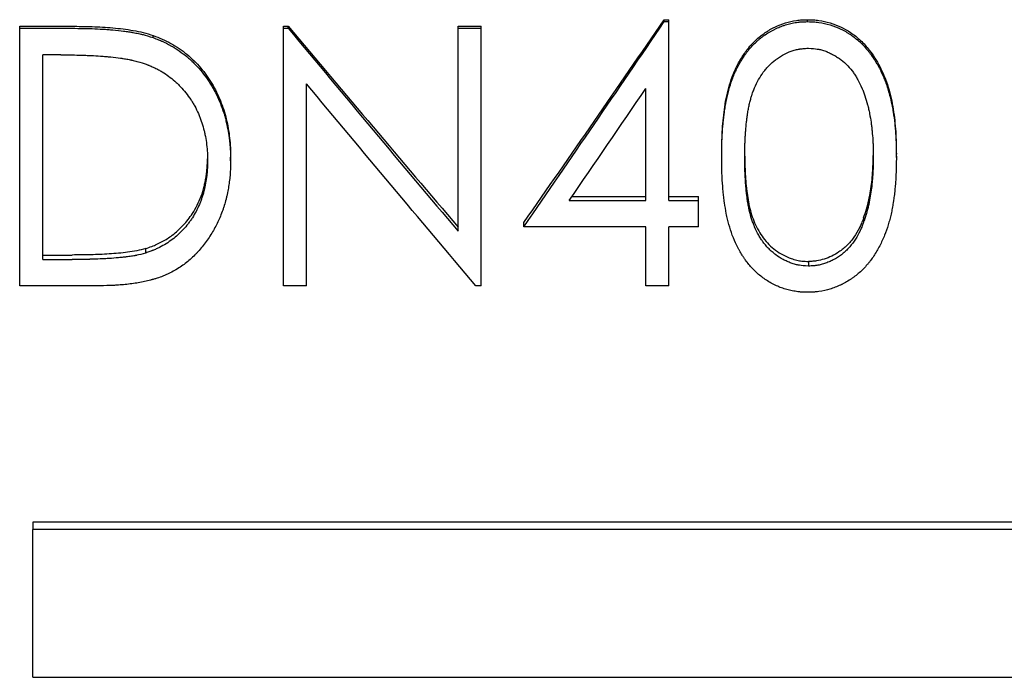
# Model space of a CAD drawing. Header units: millimetres. Extents: x 0 to 594, y 0 to 420.
# Tile 5 of 17: x 169 to 188, y 201 to 214. Entities that reach past the tile are written whole.
import ezdxf

# ---------------------------------------------------------------- set-up
doc = ezdxf.new("R2010")
doc.units = ezdxf.units.MM

msp = doc.modelspace()

# ---------------------------------------------------------------- linework, layer by layer
at = {"color": 7, "linetype": 'Continuous', "lineweight": 25}
for p, q in [((181.748, 213.903), (181.748, 213.941)), ((181.748, 213.941), (181.839, 213.941)), ((181.839, 213.903), (181.839, 213.941)), ((184.536, 213.903), (184.536, 213.941)), ((169.211, 213.813), (170.22, 213.813)), ((169.211, 213.774), (169.211, 213.813)), ((169.211, 208.767), (169.211, 213.774)), ((169.211, 213.774), (170.22, 213.774)), ((174.339, 213.813), (174.433, 213.813)), ((174.339, 213.774), (174.339, 213.813)), ((174.339, 208.767), (174.339, 213.774)), ((174.339, 213.774), (174.433, 213.774)), ((174.433, 213.774), (174.433, 213.813)), ((177.736, 213.813), (178.185, 213.813)), ((177.736, 213.774), (177.736, 213.813)), ((177.736, 209.827), (177.736, 213.774)), ((177.736, 213.774), (178.185, 213.774)), ((178.185, 213.774), (178.185, 213.813)), ((178.185, 208.767), (178.185, 213.774)), ((181.748, 213.903), (181.839, 213.903)), ((181.839, 210.427), (181.839, 213.903)), ((171.807, 213.592), (171.807, 213.634)), ((169.659, 209.277), (169.659, 213.257)), ((170.011, 213.257), (169.659, 213.257)), ((174.788, 208.767), (174.788, 212.693)), ((181.39, 210.427), (181.39, 212.604)), ((173.313, 211.198), (173.313, 211.265)), ((182.865, 211.259), (182.865, 211.326)), ((186.262, 211.259), (186.262, 211.326)), ((179.952, 210.503), (181.39, 210.503)), ((181.839, 210.503), (182.416, 210.503)), ((182.416, 210.427), (182.416, 210.503)), ((179.9, 210.427), (181.39, 210.427)), ((181.839, 210.427), (182.416, 210.427)), ((182.416, 209.915), (182.416, 210.427)), ((185.624, 210.085), (185.624, 210.004)), ((179.018, 209.915), (179.018, 209.997)), ((181.39, 209.915), (179.018, 209.915)), ((181.39, 208.767), (181.39, 209.915)), ((182.416, 209.915), (181.839, 209.915)), ((181.839, 208.767), (181.839, 209.915)), ((169.659, 209.365), (170.233, 209.365)), ((171.663, 209.403), (171.663, 209.49)), ((169.659, 209.277), (170.233, 209.277)), ((184.551, 209.239), (184.551, 209.149)), ((170.76, 208.767), (169.211, 208.767)), ((174.788, 208.767), (174.339, 208.767)), ((178.185, 208.767), (178.083, 208.767)), ((181.839, 208.767), (181.39, 208.767)), ((194.467, 204.169), (169.467, 204.169)), ((169.467, 204.169), (169.467, 204.024)), ((169.467, 201.152), (169.467, 204.024)), ((194.467, 204.024), (169.467, 204.024)), ((169.467, 201.152), (194.467, 201.152))]:
    msp.add_line(p, q, dxfattribs=at)
for points in [[(179.018, 209.997), (179.928, 211.304), (180.838, 212.62), (181.748, 213.941)], [(174.433, 213.813), (175.534, 212.506), (176.635, 211.203), (177.736, 209.909)], [(174.433, 213.774), (175.534, 212.452), (176.635, 211.134), (177.736, 209.827)], [(179.018, 209.915), (179.928, 211.237), (180.838, 212.568), (181.748, 213.903)], [(178.083, 208.767), (176.984, 210.067), (175.886, 211.377), (174.788, 212.693)], [(179.9, 210.427), (180.397, 211.151), (180.893, 211.876), (181.39, 212.604)]]:
    msp.add_open_spline(points, degree=3, dxfattribs=at)
for points, knots in [([(182.865, 211.326), (182.865, 211.398), (182.866, 211.543), (182.878, 211.833), (182.904, 212.122), (182.949, 212.409), (183.016, 212.691), (183.116, 212.966), (183.259, 213.22), (183.372, 213.379), (183.486, 213.506), (183.594, 213.605), (183.73, 213.706), (183.898, 213.804), (184.103, 213.883), (184.281, 213.924), (184.427, 213.939), (184.5, 213.941), (184.536, 213.941)], [0, 0, 0, 0, 0.062535, 0.125067, 0.250109, 0.312634, 0.375158, 0.500039, 0.562541, 0.625036, 0.667513, 0.70873, 0.750049, 0.812537, 0.875007, 0.937476, 0.968735, 1, 1, 1, 1]), ([(184.536, 213.941), (184.573, 213.941), (184.647, 213.939), (184.793, 213.924), (185.044, 213.869), (185.324, 213.737), (185.571, 213.541), (185.726, 213.369), (185.846, 213.197), (185.945, 213.024), (186.033, 212.834), (186.131, 212.558), (186.208, 212.2), (186.247, 211.836), (186.259, 211.545), (186.261, 211.399), (186.262, 211.326)], [0, 0, 0, 0, 0.031277, 0.062547, 0.125043, 0.249684, 0.321139, 0.392477, 0.446031, 0.499728, 0.562271, 0.624809, 0.749817, 0.874888, 0.937443, 1, 1, 1, 1]), ([(170.22, 213.813), (170.354, 213.812), (170.621, 213.81), (171.022, 213.787), (171.354, 213.747), (171.616, 213.695), (171.743, 213.654), (171.807, 213.634)], [0, 0, 0, 0, 0.2500345, 0.5000452, 0.7500163, 0.8750113, 1, 1, 1, 1]), ([(170.22, 213.774), (170.307, 213.773), (170.383, 213.772), (170.483, 213.77), (170.514, 213.77), (170.557, 213.769), (170.571, 213.768), (170.59, 213.768), (170.597, 213.768), (170.606, 213.767), (170.609, 213.767), (170.614, 213.767), (170.615, 213.767), (170.618, 213.767), (170.619, 213.767), (170.693, 213.764), (170.762, 213.761), (170.862, 213.755), (170.895, 213.753), (170.943, 213.749), (170.959, 213.748), (170.982, 213.746), (170.99, 213.745), (171.002, 213.744), (171.006, 213.744), (171.014, 213.743), (171.017, 213.743), (171.096, 213.736), (171.167, 213.728), (171.266, 213.716), (171.298, 213.711), (171.345, 213.704), (171.36, 213.702), (171.382, 213.698), (171.39, 213.697), (171.401, 213.695), (171.404, 213.694), (171.412, 213.693), (171.414, 213.693), (171.455, 213.685), (171.489, 213.679), (171.538, 213.668), (171.554, 213.665), (171.577, 213.659), (171.585, 213.658), (171.596, 213.655), (171.6, 213.654), (171.608, 213.652), (171.612, 213.651), (171.663, 213.638), (171.726, 213.619), (171.807, 213.592)], [0, 0, 0, 0, 0.125, 0.125, 0.1875, 0.1875, 0.21875, 0.21875, 0.234375, 0.234375, 0.242188, 0.242188, 0.246094, 0.246094, 0.25, 0.25, 0.375, 0.375, 0.4375, 0.4375, 0.46875, 0.46875, 0.484375, 0.484375, 0.492188, 0.492188, 0.5, 0.5, 0.625, 0.625, 0.6875, 0.6875, 0.71875, 0.71875, 0.734375, 0.734375, 0.742188, 0.742188, 0.75, 0.75, 0.8125, 0.8125, 0.84375, 0.84375, 0.859375, 0.859375, 0.867188, 0.867188, 0.875, 0.875, 1, 1, 1, 1]), ([(182.865, 211.259), (182.865, 211.308), (182.865, 211.351), (182.866, 211.405), (182.866, 211.422), (182.866, 211.445), (182.867, 211.452), (182.867, 211.463), (182.867, 211.466), (182.867, 211.471), (182.867, 211.472), (182.867, 211.476), (182.867, 211.476), (182.868, 211.515), (182.869, 211.551), (182.872, 211.625), (182.874, 211.661), (182.88, 211.773), (182.886, 211.847), (182.896, 211.957), (182.9, 211.993), (182.906, 212.047), (182.908, 212.065), (182.911, 212.092), (182.912, 212.1), (182.914, 212.114), (182.915, 212.118), (182.916, 212.127), (182.916, 212.131), (182.922, 212.176), (182.928, 212.215), (182.937, 212.269), (182.94, 212.287), (182.944, 212.312), (182.946, 212.321), (182.949, 212.337), (182.95, 212.344), (182.966, 212.424), (182.982, 212.495), (183.022, 212.64), (183.044, 212.711), (183.082, 212.814), (183.096, 212.848), (183.124, 212.914), (183.14, 212.948), (183.186, 213.043), (183.221, 213.106), (183.283, 213.204), (183.303, 213.236), (183.335, 213.281), (183.346, 213.295), (183.362, 213.316), (183.368, 213.324), (183.378, 213.337), (183.383, 213.344), (183.438, 213.411), (183.488, 213.465), (183.553, 213.524), (183.567, 213.536), (183.595, 213.561), (183.61, 213.573), (183.639, 213.596), (183.653, 213.607), (183.682, 213.628), (183.696, 213.638), (183.742, 213.669), (183.773, 213.689), (183.821, 213.716), (183.836, 213.725), (183.868, 213.742), (183.885, 213.751), (183.932, 213.774), (183.964, 213.788), (184.015, 213.808), (184.032, 213.815), (184.068, 213.827), (184.087, 213.834), (184.139, 213.85), (184.174, 213.859), (184.228, 213.872), (184.246, 213.875), (184.282, 213.882), (184.299, 213.885), (184.337, 213.891), (184.355, 213.893), (184.382, 213.896), (184.391, 213.897), (184.405, 213.898), (184.409, 213.898), (184.416, 213.899), (184.418, 213.899), (184.422, 213.899), (184.425, 213.899), (184.451, 213.901), (184.487, 213.902), (184.536, 213.903)], [0, 0, 0, 0, 0.03125, 0.03125, 0.046875, 0.046875, 0.054688, 0.054688, 0.058594, 0.058594, 0.060547, 0.060547, 0.0625, 0.0625, 0.09375, 0.09375, 0.125, 0.125, 0.1875, 0.1875, 0.21875, 0.21875, 0.234375, 0.234375, 0.242188, 0.242188, 0.246094, 0.246094, 0.25, 0.25, 0.28125, 0.28125, 0.296875, 0.296875, 0.304688, 0.304688, 0.3125, 0.3125, 0.375, 0.375, 0.4375, 0.4375, 0.46875, 0.46875, 0.5, 0.5, 0.5625, 0.5625, 0.59375, 0.59375, 0.609375, 0.609375, 0.617188, 0.617188, 0.625, 0.625, 0.6875, 0.6875, 0.703125, 0.703125, 0.71875, 0.71875, 0.734375, 0.734375, 0.75, 0.75, 0.78125, 0.78125, 0.796875, 0.796875, 0.8125, 0.8125, 0.84375, 0.84375, 0.859375, 0.859375, 0.875, 0.875, 0.90625, 0.90625, 0.921875, 0.921875, 0.9375, 0.9375, 0.953125, 0.953125, 0.960938, 0.960938, 0.964844, 0.964844, 0.966797, 0.966797, 0.96875, 0.96875, 1, 1, 1, 1]), ([(184.536, 213.903), (184.561, 213.902), (184.582, 213.902), (184.61, 213.901), (184.618, 213.901), (184.63, 213.9), (184.633, 213.9), (184.638, 213.9), (184.64, 213.9), (184.643, 213.899), (184.644, 213.899), (184.664, 213.898), (184.682, 213.897), (184.719, 213.893), (184.738, 213.891), (184.829, 213.878), (184.9, 213.862), (185.043, 213.818), (185.112, 213.792), (185.212, 213.744), (185.244, 213.727), (185.292, 213.7), (185.307, 213.691), (185.338, 213.671), (185.353, 213.662), (185.432, 213.608), (185.491, 213.562), (185.597, 213.466), (185.646, 213.413), (185.707, 213.341), (185.719, 213.327), (185.742, 213.297), (185.752, 213.284), (185.783, 213.241), (185.804, 213.211), (185.836, 213.161), (185.847, 213.145), (185.866, 213.112), (185.876, 213.096), (185.895, 213.064), (185.904, 213.048), (185.917, 213.024), (185.921, 213.016), (185.929, 213), (185.933, 212.993), (185.955, 212.949), (185.971, 212.915), (185.994, 212.865), (186.002, 212.848), (186.016, 212.815), (186.023, 212.798), (186.042, 212.751), (186.055, 212.718), (186.073, 212.666), (186.079, 212.648), (186.088, 212.621), (186.091, 212.611), (186.096, 212.597), (186.097, 212.592), (186.1, 212.583), (186.102, 212.577), (186.123, 212.509), (186.141, 212.441), (186.165, 212.333), (186.173, 212.296), (186.184, 212.239), (186.187, 212.22), (186.192, 212.191), (186.194, 212.181), (186.196, 212.166), (186.197, 212.161), (186.199, 212.151), (186.2, 212.146), (186.212, 212.071), (186.221, 211.999), (186.233, 211.889), (186.237, 211.852), (186.242, 211.796), (186.243, 211.777), (186.245, 211.749), (186.246, 211.739), (186.247, 211.72), (186.248, 211.71), (186.251, 211.667), (186.253, 211.631), (186.255, 211.576), (186.256, 211.557), (186.257, 211.529), (186.257, 211.519), (186.258, 211.505), (186.258, 211.5), (186.258, 211.492), (186.258, 211.49), (186.258, 211.485), (186.258, 211.482), (186.26, 211.431), (186.261, 211.357), (186.262, 211.259)], [0, 0, 0, 0, 0.015625, 0.015625, 0.023438, 0.023438, 0.027344, 0.027344, 0.029297, 0.029297, 0.03125, 0.03125, 0.046875, 0.046875, 0.0625, 0.0625, 0.125, 0.125, 0.1875, 0.1875, 0.21875, 0.21875, 0.234375, 0.234375, 0.25, 0.25, 0.3125, 0.3125, 0.375, 0.375, 0.390625, 0.390625, 0.40625, 0.40625, 0.4375, 0.4375, 0.453125, 0.453125, 0.46875, 0.46875, 0.484375, 0.484375, 0.492188, 0.492188, 0.5, 0.5, 0.53125, 0.53125, 0.546875, 0.546875, 0.5625, 0.5625, 0.59375, 0.59375, 0.609375, 0.609375, 0.617188, 0.617188, 0.621094, 0.621094, 0.625, 0.625, 0.6875, 0.6875, 0.71875, 0.71875, 0.734375, 0.734375, 0.742188, 0.742188, 0.746094, 0.746094, 0.75, 0.75, 0.8125, 0.8125, 0.84375, 0.84375, 0.859375, 0.859375, 0.867188, 0.867188, 0.875, 0.875, 0.90625, 0.90625, 0.921875, 0.921875, 0.929688, 0.929688, 0.933594, 0.933594, 0.935547, 0.935547, 0.9375, 0.9375, 1, 1, 1, 1]), ([(171.807, 213.634), (171.866, 213.611), (171.983, 213.567), (172.207, 213.453), (172.417, 213.313), (172.603, 213.144), (172.775, 212.961), (172.956, 212.704), (173.124, 212.367), (173.238, 212.009), (173.29, 211.701), (173.311, 211.452), (173.312, 211.328), (173.313, 211.265)], [0, 0, 0, 0, 0.062536, 0.125058, 0.249979, 0.312506, 0.375027, 0.499985, 0.624935, 0.749924, 0.874925, 0.937458, 1, 1, 1, 1]), ([(171.807, 213.592), (171.846, 213.577), (171.88, 213.564), (171.924, 213.546), (171.937, 213.54), (171.955, 213.533), (171.961, 213.53), (171.969, 213.527), (171.972, 213.526), (171.977, 213.523), (171.978, 213.523), (172.037, 213.497), (172.092, 213.469), (172.208, 213.403), (172.263, 213.369), (172.367, 213.298), (172.417, 213.26), (172.484, 213.204), (172.507, 213.184), (172.553, 213.141), (172.577, 213.118), (172.648, 213.048), (172.691, 213.003), (172.768, 212.91), (172.806, 212.861), (172.861, 212.784), (172.878, 212.757), (172.905, 212.717), (172.914, 212.703), (172.931, 212.676), (172.94, 212.661), (173.013, 212.538), (173.068, 212.425), (173.138, 212.25), (173.159, 212.191), (173.188, 212.101), (173.197, 212.07), (173.209, 212.025), (173.214, 212.009), (173.22, 211.986), (173.221, 211.979), (173.225, 211.963), (173.227, 211.955), (173.243, 211.89), (173.255, 211.83), (173.271, 211.737), (173.276, 211.706), (173.286, 211.641), (173.29, 211.608), (173.297, 211.542), (173.3, 211.51), (173.304, 211.463), (173.305, 211.448), (173.307, 211.425), (173.307, 211.417), (173.308, 211.406), (173.308, 211.402), (173.308, 211.396), (173.308, 211.394), (173.308, 211.391), (173.308, 211.388), (173.311, 211.345), (173.312, 211.282), (173.313, 211.198)], [0, 0, 0, 0, 0.03125, 0.03125, 0.046875, 0.046875, 0.054688, 0.054688, 0.058594, 0.058594, 0.0625, 0.0625, 0.125, 0.125, 0.1875, 0.1875, 0.25, 0.25, 0.28125, 0.28125, 0.3125, 0.3125, 0.375, 0.375, 0.4375, 0.4375, 0.46875, 0.46875, 0.484375, 0.484375, 0.5, 0.5, 0.625, 0.625, 0.6875, 0.6875, 0.71875, 0.71875, 0.734375, 0.734375, 0.742188, 0.742188, 0.75, 0.75, 0.8125, 0.8125, 0.84375, 0.84375, 0.875, 0.875, 0.90625, 0.90625, 0.921875, 0.921875, 0.929688, 0.929688, 0.933594, 0.933594, 0.935547, 0.935547, 0.9375, 0.9375, 1, 1, 1, 1]), ([(183.313, 211.261), (183.313, 211.338), (183.314, 211.398), (183.315, 211.454), (183.315, 211.463), (183.316, 211.488), (183.316, 211.5), (183.318, 211.54), (183.319, 211.569), (183.322, 211.629), (183.324, 211.662), (183.327, 211.722), (183.329, 211.752), (183.336, 211.839), (183.341, 211.895), (183.348, 211.952), (183.348, 211.957), (183.349, 211.966), (183.35, 211.97), (183.351, 211.982), (183.352, 211.99), (183.355, 212.013), (183.357, 212.028), (183.362, 212.071), (183.366, 212.097), (183.37, 212.125), (183.371, 212.133), (183.374, 212.146), (183.375, 212.152), (183.378, 212.173), (183.381, 212.187), (183.389, 212.229), (183.395, 212.258), (183.409, 212.32), (183.416, 212.35), (183.431, 212.406), (183.438, 212.432), (183.448, 212.462), (183.45, 212.469), (183.454, 212.482), (183.457, 212.489), (183.463, 212.509), (183.468, 212.523), (183.483, 212.563), (183.494, 212.59), (183.552, 212.727), (183.609, 212.828), (183.682, 212.929), (183.692, 212.942), (183.71, 212.965), (183.719, 212.977), (183.747, 213.01), (183.767, 213.032), (183.827, 213.093), (183.869, 213.13), (183.919, 213.167), (183.926, 213.172), (183.938, 213.181), (183.945, 213.185), (183.963, 213.198), (183.975, 213.206), (184.013, 213.23), (184.038, 213.245), (184.113, 213.286), (184.163, 213.309), (184.227, 213.333), (184.242, 213.338), (184.269, 213.346), (184.283, 213.35), (184.325, 213.361), (184.352, 213.367), (184.382, 213.371), (184.383, 213.372), (184.385, 213.372), (184.386, 213.372), (184.39, 213.373), (184.393, 213.373), (184.401, 213.374), (184.406, 213.375), (184.424, 213.377), (184.437, 213.378), (184.48, 213.382), (184.513, 213.384), (184.551, 213.386)], [0, 0, 0, 0, 0.0625, 0.0625, 0.078125, 0.078125, 0.09375, 0.09375, 0.125, 0.125, 0.15625, 0.15625, 0.1875, 0.1875, 0.25, 0.25, 0.253906, 0.253906, 0.257812, 0.257812, 0.265625, 0.265625, 0.28125, 0.28125, 0.3125, 0.3125, 0.320312, 0.320312, 0.328125, 0.328125, 0.34375, 0.34375, 0.375, 0.375, 0.40625, 0.40625, 0.4375, 0.4375, 0.445312, 0.445312, 0.453125, 0.453125, 0.46875, 0.46875, 0.5, 0.5, 0.625, 0.625, 0.640625, 0.640625, 0.65625, 0.65625, 0.6875, 0.6875, 0.75, 0.75, 0.757812, 0.757812, 0.765625, 0.765625, 0.78125, 0.78125, 0.8125, 0.8125, 0.875, 0.875, 0.890625, 0.890625, 0.90625, 0.90625, 0.9375, 0.9375, 0.939453, 0.939453, 0.941406, 0.941406, 0.945312, 0.945312, 0.953125, 0.953125, 0.96875, 0.96875, 1, 1, 1, 1]), ([(184.551, 213.386), (184.628, 213.382), (184.684, 213.377), (184.723, 213.371), (184.726, 213.37), (184.729, 213.37), (184.731, 213.369), (184.736, 213.368), (184.74, 213.368), (184.75, 213.366), (184.757, 213.364), (184.778, 213.36), (184.792, 213.357), (184.833, 213.346), (184.861, 213.337), (184.895, 213.324), (184.9, 213.322), (184.913, 213.317), (184.919, 213.314), (184.938, 213.306), (184.951, 213.3), (184.99, 213.282), (185.016, 213.269), (185.07, 213.239), (185.094, 213.224), (185.142, 213.193), (185.165, 213.177), (185.232, 213.127), (185.275, 213.088), (185.356, 213.003), (185.393, 212.959), (185.433, 212.901), (185.44, 212.891), (185.455, 212.868), (185.463, 212.857), (185.485, 212.822), (185.499, 212.797), (185.54, 212.722), (185.567, 212.668), (185.593, 212.608), (185.594, 212.606), (185.596, 212.6), (185.598, 212.597), (185.602, 212.588), (185.604, 212.581), (185.612, 212.563), (185.617, 212.55), (185.631, 212.512), (185.641, 212.486), (185.669, 212.404), (185.686, 212.347), (185.705, 212.278), (185.706, 212.272), (185.71, 212.259), (185.712, 212.252), (185.717, 212.231), (185.72, 212.217), (185.729, 212.175), (185.735, 212.146), (185.752, 212.057), (185.762, 212), (185.77, 211.941), (185.771, 211.936), (185.773, 211.924), (185.773, 211.918), (185.776, 211.899), (185.778, 211.885), (185.783, 211.842), (185.786, 211.811), (185.796, 211.708), (185.801, 211.651), (185.804, 211.602), (185.804, 211.601), (185.804, 211.596), (185.805, 211.594), (185.805, 211.587), (185.805, 211.582), (185.806, 211.567), (185.806, 211.556), (185.808, 211.522), (185.809, 211.496), (185.811, 211.41), (185.812, 211.341), (185.813, 211.261)], [0, 0, 0, 0, 0.0625, 0.0625, 0.064453, 0.064453, 0.066406, 0.066406, 0.070312, 0.070312, 0.078125, 0.078125, 0.09375, 0.09375, 0.125, 0.125, 0.132812, 0.132812, 0.140625, 0.140625, 0.15625, 0.15625, 0.1875, 0.1875, 0.21875, 0.21875, 0.25, 0.25, 0.3125, 0.3125, 0.375, 0.375, 0.390625, 0.390625, 0.40625, 0.40625, 0.4375, 0.4375, 0.5, 0.5, 0.503906, 0.503906, 0.507812, 0.507812, 0.515625, 0.515625, 0.53125, 0.53125, 0.5625, 0.5625, 0.625, 0.625, 0.632812, 0.632812, 0.640625, 0.640625, 0.65625, 0.65625, 0.6875, 0.6875, 0.75, 0.75, 0.757812, 0.757812, 0.765625, 0.765625, 0.78125, 0.78125, 0.8125, 0.8125, 0.875, 0.875, 0.878906, 0.878906, 0.882812, 0.882812, 0.890625, 0.890625, 0.90625, 0.90625, 0.9375, 0.9375, 1, 1, 1, 1]), ([(170.011, 213.257), (170.174, 213.257), (170.302, 213.255), (170.399, 213.252), (170.402, 213.252), (170.406, 213.252), (170.408, 213.252), (170.415, 213.251), (170.419, 213.251), (170.432, 213.251), (170.44, 213.251), (170.465, 213.25), (170.482, 213.249), (170.532, 213.247), (170.565, 213.246), (170.661, 213.241), (170.724, 213.237), (170.792, 213.233), (170.801, 213.232), (170.818, 213.231), (170.826, 213.23), (170.852, 213.228), (170.868, 213.227), (170.918, 213.223), (170.95, 213.22), (171.047, 213.21), (171.109, 213.203), (171.173, 213.194), (171.178, 213.193), (171.187, 213.191), (171.191, 213.191), (171.205, 213.189), (171.213, 213.188), (171.239, 213.184), (171.255, 213.181), (171.303, 213.173), (171.332, 213.168), (171.367, 213.161), (171.372, 213.16), (171.385, 213.157), (171.391, 213.156), (171.412, 213.151), (171.427, 213.148), (171.474, 213.136), (171.509, 213.127), (171.547, 213.116)], [0, 0, 0, 0, 0.25, 0.25, 0.253906, 0.253906, 0.257812, 0.257812, 0.265625, 0.265625, 0.28125, 0.28125, 0.3125, 0.3125, 0.375, 0.375, 0.5, 0.5, 0.515625, 0.515625, 0.53125, 0.53125, 0.5625, 0.5625, 0.625, 0.625, 0.75, 0.75, 0.757812, 0.757812, 0.765625, 0.765625, 0.78125, 0.78125, 0.8125, 0.8125, 0.875, 0.875, 0.890625, 0.890625, 0.90625, 0.90625, 0.9375, 0.9375, 1, 1, 1, 1]), ([(171.547, 213.116), (171.614, 213.094), (171.663, 213.077), (171.697, 213.064), (171.701, 213.062), (171.708, 213.06), (171.711, 213.059), (171.72, 213.055), (171.726, 213.053), (171.744, 213.046), (171.756, 213.041), (171.792, 213.025), (171.816, 213.014), (171.85, 212.997), (171.863, 212.991), (171.887, 212.979), (171.899, 212.973), (171.934, 212.954), (171.957, 212.941), (172.024, 212.901), (172.067, 212.872), (172.148, 212.813), (172.188, 212.781), (172.247, 212.729), (172.266, 212.711), (172.295, 212.683), (172.306, 212.673), (172.323, 212.655), (172.332, 212.646), (172.41, 212.563), (172.476, 212.481), (172.54, 212.384), (172.543, 212.38), (172.55, 212.369), (172.553, 212.364), (172.563, 212.348), (172.57, 212.337), (172.59, 212.304), (172.603, 212.282), (172.64, 212.213), (172.663, 212.165), (172.691, 212.102), (172.696, 212.091), (172.706, 212.067), (172.711, 212.055), (172.725, 212.019), (172.734, 211.995), (172.76, 211.921), (172.775, 211.871), (172.792, 211.806), (172.795, 211.795), (172.801, 211.771), (172.804, 211.759), (172.812, 211.722), (172.817, 211.697), (172.832, 211.62), (172.84, 211.567), (172.854, 211.456), (172.858, 211.404), (172.861, 211.352), (172.861, 211.351), (172.861, 211.346), (172.861, 211.344), (172.861, 211.337), (172.862, 211.332), (172.862, 211.315), (172.863, 211.303), (172.864, 211.264), (172.864, 211.234), (172.865, 211.199)], [0, 0, 0, 0, 0.0625, 0.0625, 0.066406, 0.066406, 0.070312, 0.070312, 0.078125, 0.078125, 0.09375, 0.09375, 0.125, 0.125, 0.140625, 0.140625, 0.15625, 0.15625, 0.1875, 0.1875, 0.25, 0.25, 0.3125, 0.3125, 0.34375, 0.34375, 0.359375, 0.359375, 0.375, 0.375, 0.5, 0.5, 0.507812, 0.507812, 0.515625, 0.515625, 0.53125, 0.53125, 0.5625, 0.5625, 0.625, 0.625, 0.640625, 0.640625, 0.65625, 0.65625, 0.6875, 0.6875, 0.75, 0.75, 0.765625, 0.765625, 0.78125, 0.78125, 0.8125, 0.8125, 0.875, 0.875, 0.9375, 0.9375, 0.941406, 0.941406, 0.945312, 0.945312, 0.953125, 0.953125, 0.96875, 0.96875, 1, 1, 1, 1]), ([(171.663, 209.49), (171.702, 209.504), (171.775, 209.529), (171.883, 209.574), (171.984, 209.625), (172.084, 209.683), (172.226, 209.782), (172.398, 209.937), (172.556, 210.14), (172.667, 210.334), (172.744, 210.51), (172.791, 210.663), (172.819, 210.788), (172.836, 210.882), (172.849, 210.978), (172.858, 211.071), (172.862, 211.156), (172.863, 211.209), (172.864, 211.233)], [0, 0, 0, 0, 0.054132, 0.101974, 0.152583, 0.203437, 0.25373, 0.380147, 0.507169, 0.590671, 0.675481, 0.760815, 0.802121, 0.844384, 0.887685, 0.930223, 0.967562, 1, 1, 1, 1]), ([(184.536, 208.64), (184.488, 208.641), (184.45, 208.642), (184.419, 208.644), (184.416, 208.644), (184.41, 208.644), (184.405, 208.645), (184.391, 208.646), (184.383, 208.647), (184.356, 208.649), (184.338, 208.652), (184.301, 208.657), (184.282, 208.66), (184.247, 208.667), (184.23, 208.67), (184.177, 208.682), (184.141, 208.691), (184.088, 208.707), (184.071, 208.712), (184.035, 208.724), (184.02, 208.73), (183.971, 208.748), (183.938, 208.763), (183.871, 208.795), (183.837, 208.813), (183.772, 208.85), (183.741, 208.87), (183.68, 208.91), (183.651, 208.932), (183.595, 208.976), (183.566, 209), (183.512, 209.05), (183.487, 209.075), (183.438, 209.127), (183.415, 209.154), (183.371, 209.209), (183.349, 209.237), (183.316, 209.283), (183.306, 209.298), (183.29, 209.321), (183.284, 209.33), (183.275, 209.344), (183.27, 209.352), (183.246, 209.389), (183.228, 209.419), (183.201, 209.467), (183.193, 209.483), (183.175, 209.516), (183.166, 209.534), (183.126, 209.616), (183.097, 209.683), (183.046, 209.818), (183.024, 209.886), (182.995, 209.991), (182.986, 210.026), (182.969, 210.098), (182.961, 210.135), (182.941, 210.238), (182.929, 210.31), (182.914, 210.419), (182.909, 210.456), (182.902, 210.513), (182.9, 210.529), (182.897, 210.563), (182.895, 210.58), (182.886, 210.668), (182.881, 210.741), (182.875, 210.837), (182.874, 210.856), (182.873, 210.88), (182.873, 210.885), (182.872, 210.892), (182.872, 210.895), (182.872, 210.905), (182.871, 210.913), (182.87, 210.949), (182.869, 210.982), (182.866, 211.086), (182.865, 211.167), (182.865, 211.259)], [0, 0, 0, 0, 0.03125, 0.03125, 0.035156, 0.035156, 0.039062, 0.039062, 0.046875, 0.046875, 0.0625, 0.0625, 0.078125, 0.078125, 0.09375, 0.09375, 0.125, 0.125, 0.140625, 0.140625, 0.15625, 0.15625, 0.1875, 0.1875, 0.21875, 0.21875, 0.25, 0.25, 0.28125, 0.28125, 0.3125, 0.3125, 0.34375, 0.34375, 0.375, 0.375, 0.40625, 0.40625, 0.421875, 0.421875, 0.429688, 0.429688, 0.4375, 0.4375, 0.46875, 0.46875, 0.484375, 0.484375, 0.5, 0.5, 0.5625, 0.5625, 0.625, 0.625, 0.65625, 0.65625, 0.6875, 0.6875, 0.75, 0.75, 0.78125, 0.78125, 0.796875, 0.796875, 0.8125, 0.8125, 0.875, 0.875, 0.890625, 0.890625, 0.894531, 0.894531, 0.898438, 0.898438, 0.90625, 0.90625, 0.9375, 0.9375, 1, 1, 1, 1]), ([(184.551, 209.149), (184.475, 209.153), (184.418, 209.158), (184.378, 209.165), (184.374, 209.165), (184.367, 209.167), (184.364, 209.167), (184.354, 209.169), (184.347, 209.171), (184.326, 209.175), (184.313, 209.178), (184.271, 209.189), (184.243, 209.198), (184.2, 209.213), (184.188, 209.218), (184.162, 209.229), (184.148, 209.234), (184.11, 209.252), (184.084, 209.264), (184.009, 209.305), (183.961, 209.336), (183.891, 209.388), (183.868, 209.407), (183.824, 209.444), (183.804, 209.463), (183.775, 209.492), (183.766, 209.502), (183.747, 209.522), (183.738, 209.532), (183.71, 209.565), (183.692, 209.588), (183.671, 209.616), (183.669, 209.618), (183.666, 209.623), (183.664, 209.626), (183.658, 209.634), (183.654, 209.639), (183.643, 209.656), (183.635, 209.667), (183.613, 209.701), (183.599, 209.725), (183.557, 209.799), (183.53, 209.853), (183.502, 209.918), (183.5, 209.923), (183.495, 209.936), (183.492, 209.942), (183.484, 209.962), (183.479, 209.975), (183.464, 210.014), (183.455, 210.041), (183.429, 210.123), (183.414, 210.179), (183.401, 210.24), (183.4, 210.243), (183.399, 210.249), (183.398, 210.252), (183.396, 210.261), (183.395, 210.268), (183.391, 210.287), (183.388, 210.301), (183.38, 210.343), (183.375, 210.373), (183.367, 210.421), (183.365, 210.435), (183.361, 210.464), (183.359, 210.478), (183.353, 210.521), (183.349, 210.548), (183.346, 210.582), (183.345, 210.587), (183.344, 210.599), (183.343, 210.605), (183.342, 210.624), (183.34, 210.637), (183.337, 210.677), (183.334, 210.705), (183.33, 210.763), (183.328, 210.794), (183.325, 210.842), (183.324, 210.859), (183.322, 210.891), (183.321, 210.906), (183.319, 210.952), (183.318, 210.98), (183.316, 211.022), (183.316, 211.035), (183.315, 211.055), (183.315, 211.062), (183.315, 211.072), (183.315, 211.077), (183.314, 211.125), (183.313, 211.185), (183.313, 211.261)], [0, 0, 0, 0, 0.0625, 0.0625, 0.066406, 0.066406, 0.070312, 0.070312, 0.078125, 0.078125, 0.09375, 0.09375, 0.125, 0.125, 0.140625, 0.140625, 0.15625, 0.15625, 0.1875, 0.1875, 0.25, 0.25, 0.28125, 0.28125, 0.3125, 0.3125, 0.328125, 0.328125, 0.34375, 0.34375, 0.375, 0.375, 0.378906, 0.378906, 0.382812, 0.382812, 0.390625, 0.390625, 0.40625, 0.40625, 0.4375, 0.4375, 0.5, 0.5, 0.507812, 0.507812, 0.515625, 0.515625, 0.53125, 0.53125, 0.5625, 0.5625, 0.625, 0.625, 0.628906, 0.628906, 0.632812, 0.632812, 0.640625, 0.640625, 0.65625, 0.65625, 0.6875, 0.6875, 0.703125, 0.703125, 0.71875, 0.71875, 0.75, 0.75, 0.757812, 0.757812, 0.765625, 0.765625, 0.78125, 0.78125, 0.8125, 0.8125, 0.84375, 0.84375, 0.859375, 0.859375, 0.875, 0.875, 0.90625, 0.90625, 0.921875, 0.921875, 0.929688, 0.929688, 0.9375, 0.9375, 1, 1, 1, 1]), ([(183.314, 211.289), (183.314, 211.259), (183.314, 211.197), (183.316, 211.097), (183.321, 210.986), (183.327, 210.87), (183.336, 210.755), (183.348, 210.627), (183.369, 210.481), (183.399, 210.313), (183.443, 210.149), (183.504, 209.987), (183.579, 209.836), (183.672, 209.693), (183.781, 209.565), (183.912, 209.455), (184.056, 209.362), (184.197, 209.301), (184.32, 209.263), (184.433, 209.245), (184.509, 209.241), (184.551, 209.239)], [0, 0, 0, 0, 0.03373, 0.069982, 0.110931, 0.158205, 0.200984, 0.239285, 0.302706, 0.366127, 0.430576, 0.492928, 0.55942, 0.619703, 0.683084, 0.74646, 0.810144, 0.873206, 0.916328, 0.953032, 1, 1, 1, 1]), ([(186.262, 211.259), (186.261, 211.21), (186.261, 211.167), (186.26, 211.112), (186.26, 211.095), (186.259, 211.072), (186.259, 211.065), (186.259, 211.055), (186.259, 211.051), (186.258, 211.046), (186.258, 211.045), (186.258, 211.042), (186.258, 211.041), (186.256, 210.959), (186.253, 210.886), (186.246, 210.784), (186.243, 210.749), (186.239, 210.694), (186.237, 210.675), (186.233, 210.637), (186.231, 210.619), (186.225, 210.558), (186.22, 210.519), (186.213, 210.465), (186.211, 210.447), (186.207, 210.421), (186.206, 210.413), (186.203, 210.396), (186.202, 210.389), (186.195, 210.344), (186.189, 210.308), (186.178, 210.254), (186.175, 210.236), (186.167, 210.2), (186.163, 210.18), (186.15, 210.124), (186.141, 210.087), (186.128, 210.035), (186.123, 210.018), (186.114, 209.984), (186.109, 209.968), (186.084, 209.884), (186.06, 209.816), (186.019, 209.715), (186.004, 209.681), (185.972, 209.613), (185.956, 209.58), (185.901, 209.475), (185.863, 209.409), (185.803, 209.318), (185.782, 209.289), (185.75, 209.246), (185.74, 209.232), (185.723, 209.212), (185.718, 209.205), (185.707, 209.192), (185.702, 209.186), (185.647, 209.122), (185.596, 209.069), (185.514, 208.997), (185.486, 208.974), (185.442, 208.941), (185.428, 208.93), (185.405, 208.914), (185.398, 208.909), (185.383, 208.899), (185.376, 208.894), (185.334, 208.867), (185.302, 208.847), (185.254, 208.82), (185.238, 208.811), (185.215, 208.799), (185.207, 208.795), (185.196, 208.79), (185.192, 208.788), (185.184, 208.784), (185.181, 208.783), (185.142, 208.765), (185.108, 208.75), (185.056, 208.73), (185.039, 208.724), (185.005, 208.713), (184.987, 208.707), (184.906, 208.682), (184.835, 208.667), (184.736, 208.652), (184.717, 208.65), (184.69, 208.647), (184.681, 208.646), (184.668, 208.645), (184.663, 208.644), (184.657, 208.644), (184.655, 208.644), (184.651, 208.643), (184.648, 208.643), (184.622, 208.642), (184.585, 208.64), (184.536, 208.64)], [0, 0, 0, 0, 0.03125, 0.03125, 0.046875, 0.046875, 0.054688, 0.054688, 0.058594, 0.058594, 0.060547, 0.060547, 0.0625, 0.0625, 0.125, 0.125, 0.15625, 0.15625, 0.171875, 0.171875, 0.1875, 0.1875, 0.21875, 0.21875, 0.234375, 0.234375, 0.242188, 0.242188, 0.25, 0.25, 0.28125, 0.28125, 0.296875, 0.296875, 0.3125, 0.3125, 0.34375, 0.34375, 0.359375, 0.359375, 0.375, 0.375, 0.4375, 0.4375, 0.46875, 0.46875, 0.5, 0.5, 0.5625, 0.5625, 0.59375, 0.59375, 0.609375, 0.609375, 0.617188, 0.617188, 0.625, 0.625, 0.6875, 0.6875, 0.71875, 0.71875, 0.734375, 0.734375, 0.742188, 0.742188, 0.75, 0.75, 0.78125, 0.78125, 0.796875, 0.796875, 0.804688, 0.804688, 0.808594, 0.808594, 0.8125, 0.8125, 0.84375, 0.84375, 0.859375, 0.859375, 0.875, 0.875, 0.9375, 0.9375, 0.953125, 0.953125, 0.960938, 0.960938, 0.964844, 0.964844, 0.966797, 0.966797, 0.96875, 0.96875, 1, 1, 1, 1]), ([(185.624, 210.085), (185.643, 210.142), (185.683, 210.256), (185.727, 210.432), (185.761, 210.608), (185.785, 210.786), (185.801, 210.959), (185.81, 211.13), (185.812, 211.241), (185.813, 211.297)], [0, 0, 0, 0, 0.146738, 0.294167, 0.441443, 0.583774, 0.730934, 0.863331, 1, 1, 1, 1]), ([(185.813, 211.261), (185.812, 211.129), (185.809, 211.022), (185.804, 210.939), (185.803, 210.935), (185.803, 210.928), (185.803, 210.924), (185.802, 210.914), (185.801, 210.907), (185.8, 210.887), (185.799, 210.873), (185.796, 210.833), (185.793, 210.806), (185.785, 210.726), (185.779, 210.674), (185.759, 210.522), (185.74, 210.418), (185.712, 210.296), (185.709, 210.284), (185.702, 210.259), (185.699, 210.246), (185.689, 210.208), (185.681, 210.182), (185.673, 210.154), (185.673, 210.154), (185.672, 210.152), (185.672, 210.15), (185.671, 210.147), (185.67, 210.145), (185.668, 210.137), (185.666, 210.132), (185.661, 210.117), (185.657, 210.105), (185.645, 210.067), (185.635, 210.038), (185.624, 210.004)], [0, 0, 0, 0, 0.25, 0.25, 0.257812, 0.257812, 0.265625, 0.265625, 0.28125, 0.28125, 0.3125, 0.3125, 0.375, 0.375, 0.5, 0.5, 0.75, 0.75, 0.78125, 0.78125, 0.8125, 0.8125, 0.875, 0.875, 0.878906, 0.878906, 0.882812, 0.882812, 0.890625, 0.890625, 0.90625, 0.90625, 0.9375, 0.9375, 1, 1, 1, 1]), ([(173.313, 211.198), (173.313, 211.144), (173.311, 211.096), (173.309, 211.033), (173.308, 211.014), (173.307, 210.987), (173.306, 210.978), (173.305, 210.966), (173.305, 210.962), (173.305, 210.956), (173.305, 210.954), (173.304, 210.95), (173.304, 210.949), (173.301, 210.903), (173.297, 210.86), (173.289, 210.798), (173.287, 210.777), (173.281, 210.737), (173.278, 210.716), (173.269, 210.658), (173.262, 210.618), (173.249, 210.557), (173.245, 210.536), (173.237, 210.504), (173.235, 210.494), (173.23, 210.472), (173.227, 210.461), (173.214, 210.409), (173.202, 210.369), (173.184, 210.309), (173.177, 210.289), (173.167, 210.259), (173.164, 210.25), (173.157, 210.23), (173.153, 210.221), (173.134, 210.169), (173.118, 210.129), (173.085, 210.052), (173.069, 210.016), (173.033, 209.944), (173.014, 209.907), (172.973, 209.834), (172.952, 209.798), (172.882, 209.686), (172.833, 209.616), (172.756, 209.518), (172.729, 209.486), (172.689, 209.44), (172.675, 209.425), (172.654, 209.403), (172.647, 209.396), (172.633, 209.382), (172.627, 209.375), (172.558, 209.307), (172.496, 209.251), (172.399, 209.177), (172.365, 209.153), (172.296, 209.107), (172.259, 209.084), (172.186, 209.042), (172.149, 209.022), (172.092, 208.995), (172.073, 208.986), (172.045, 208.974), (172.035, 208.969), (172.016, 208.961), (172.005, 208.957), (171.96, 208.939), (171.922, 208.926), (171.862, 208.907), (171.842, 208.901), (171.811, 208.891), (171.8, 208.889), (171.784, 208.884), (171.779, 208.883), (171.768, 208.88), (171.762, 208.878), (171.68, 208.857), (171.6, 208.84), (171.476, 208.818), (171.435, 208.812), (171.349, 208.8), (171.305, 208.795), (171.219, 208.786), (171.177, 208.783), (171.114, 208.778), (171.093, 208.777), (171.063, 208.775), (171.052, 208.774), (171.037, 208.773), (171.032, 208.773), (171.024, 208.773), (171.022, 208.773), (171.017, 208.772), (171.013, 208.772), (170.955, 208.77), (170.871, 208.768), (170.76, 208.767)], [0, 0, 0, 0, 0.03125, 0.03125, 0.046875, 0.046875, 0.054688, 0.054688, 0.058594, 0.058594, 0.060547, 0.060547, 0.0625, 0.0625, 0.09375, 0.09375, 0.109375, 0.109375, 0.125, 0.125, 0.15625, 0.15625, 0.171875, 0.171875, 0.179688, 0.179688, 0.1875, 0.1875, 0.21875, 0.21875, 0.234375, 0.234375, 0.242188, 0.242188, 0.25, 0.25, 0.28125, 0.28125, 0.3125, 0.3125, 0.34375, 0.34375, 0.375, 0.375, 0.4375, 0.4375, 0.46875, 0.46875, 0.484375, 0.484375, 0.492188, 0.492188, 0.5, 0.5, 0.5625, 0.5625, 0.59375, 0.59375, 0.625, 0.625, 0.65625, 0.65625, 0.671875, 0.671875, 0.679688, 0.679688, 0.6875, 0.6875, 0.71875, 0.71875, 0.734375, 0.734375, 0.742188, 0.742188, 0.746094, 0.746094, 0.75, 0.75, 0.8125, 0.8125, 0.84375, 0.84375, 0.875, 0.875, 0.90625, 0.90625, 0.921875, 0.921875, 0.929688, 0.929688, 0.933594, 0.933594, 0.935547, 0.935547, 0.9375, 0.9375, 1, 1, 1, 1]), ([(172.865, 211.199), (172.864, 211.134), (172.862, 211.086), (172.861, 211.051), (172.86, 211.047), (172.86, 211.041), (172.86, 211.039), (172.859, 211.03), (172.859, 211.024), (172.858, 211.006), (172.857, 210.994), (172.854, 210.957), (172.852, 210.933), (172.843, 210.859), (172.836, 210.81), (172.819, 210.714), (172.809, 210.668), (172.795, 210.611), (172.791, 210.598), (172.785, 210.573), (172.781, 210.561), (172.771, 210.526), (172.764, 210.502), (172.748, 210.457), (172.74, 210.435), (172.728, 210.402), (172.724, 210.392), (172.714, 210.369), (172.71, 210.358), (172.665, 210.255), (172.62, 210.17), (172.557, 210.071), (172.543, 210.05), (172.515, 210.011), (172.5, 209.991), (172.456, 209.934), (172.425, 209.897), (172.325, 209.789), (172.254, 209.724), (172.102, 209.609), (172.019, 209.557), (171.921, 209.507), (171.91, 209.502), (171.889, 209.492), (171.878, 209.487), (171.845, 209.472), (171.822, 209.463), (171.796, 209.452), (171.795, 209.452), (171.791, 209.45), (171.789, 209.449), (171.783, 209.447), (171.778, 209.445), (171.764, 209.44), (171.754, 209.436), (171.72, 209.424), (171.693, 209.414), (171.663, 209.403)], [0, 0, 0, 0, 0.0625, 0.0625, 0.066406, 0.066406, 0.070312, 0.070312, 0.078125, 0.078125, 0.09375, 0.09375, 0.125, 0.125, 0.1875, 0.1875, 0.25, 0.25, 0.265625, 0.265625, 0.28125, 0.28125, 0.3125, 0.3125, 0.34375, 0.34375, 0.359375, 0.359375, 0.375, 0.375, 0.5, 0.5, 0.53125, 0.53125, 0.5625, 0.5625, 0.625, 0.625, 0.75, 0.75, 0.875, 0.875, 0.890625, 0.890625, 0.90625, 0.90625, 0.9375, 0.9375, 0.941406, 0.941406, 0.945312, 0.945312, 0.953125, 0.953125, 0.96875, 0.96875, 1, 1, 1, 1]), ([(185.624, 210.085), (185.611, 210.049), (185.586, 209.984), (185.529, 209.858), (185.459, 209.74), (185.375, 209.63), (185.282, 209.527), (185.119, 209.396), (184.913, 209.295), (184.736, 209.252), (184.633, 209.242), (184.58, 209.24), (184.551, 209.239)], [0, 0, 0, 0, 0.078366, 0.14365, 0.286149, 0.359619, 0.428963, 0.571369, 0.787788, 0.8918, 0.941915, 1, 1, 1, 1]), ([(185.624, 210.004), (185.61, 209.967), (185.598, 209.936), (185.582, 209.895), (185.576, 209.883), (185.569, 209.866), (185.568, 209.862), (185.561, 209.848), (185.558, 209.841), (185.528, 209.778), (185.5, 209.725), (185.45, 209.648), (185.433, 209.623), (185.406, 209.586), (185.395, 209.573), (185.375, 209.548), (185.365, 209.536), (185.335, 209.501), (185.317, 209.481), (185.275, 209.44), (185.252, 209.42), (185.182, 209.361), (185.129, 209.324), (185.049, 209.278), (185.022, 209.264), (184.981, 209.244), (184.968, 209.238), (184.938, 209.226), (184.923, 209.22), (184.879, 209.203), (184.85, 209.193), (184.792, 209.177), (184.765, 209.171), (184.721, 209.163), (184.705, 209.161), (184.682, 209.158), (184.674, 209.157), (184.662, 209.156), (184.658, 209.155), (184.652, 209.155), (184.65, 209.155), (184.624, 209.153), (184.592, 209.151), (184.551, 209.149)], [0, 0, 0, 0, 0.0625, 0.0625, 0.09375, 0.09375, 0.109375, 0.109375, 0.125, 0.125, 0.25, 0.25, 0.3125, 0.3125, 0.34375, 0.34375, 0.375, 0.375, 0.4375, 0.4375, 0.5, 0.5, 0.625, 0.625, 0.6875, 0.6875, 0.71875, 0.71875, 0.75, 0.75, 0.8125, 0.8125, 0.875, 0.875, 0.90625, 0.90625, 0.921875, 0.921875, 0.929688, 0.929688, 0.9375, 0.9375, 1, 1, 1, 1]), ([(171.663, 209.49), (171.605, 209.474), (171.489, 209.443), (171.251, 209.409), (170.953, 209.382), (170.593, 209.367), (170.353, 209.366), (170.233, 209.365)], [0, 0, 0, 0, 0.124969, 0.249962, 0.499953, 0.749972, 1, 1, 1, 1]), ([(171.663, 209.403), (171.591, 209.383), (171.533, 209.368), (171.483, 209.358), (171.476, 209.357), (171.463, 209.354), (171.456, 209.353), (171.435, 209.349), (171.421, 209.347), (171.377, 209.34), (171.345, 209.335), (171.306, 209.331), (171.304, 209.33), (171.296, 209.329), (171.293, 209.329), (171.282, 209.327), (171.275, 209.327), (171.253, 209.324), (171.238, 209.322), (171.194, 209.317), (171.165, 209.314), (171.075, 209.306), (171.015, 209.301), (170.945, 209.296), (170.939, 209.296), (170.925, 209.295), (170.918, 209.295), (170.896, 209.293), (170.882, 209.293), (170.839, 209.29), (170.809, 209.289), (170.719, 209.285), (170.657, 209.283), (170.591, 209.281), (170.59, 209.281), (170.588, 209.281), (170.586, 209.281), (170.582, 209.281), (170.579, 209.281), (170.571, 209.281), (170.565, 209.28), (170.548, 209.28), (170.535, 209.28), (170.497, 209.279), (170.469, 209.279), (170.379, 209.278), (170.31, 209.277), (170.233, 209.277)], [0, 0, 0, 0, 0.125, 0.125, 0.140625, 0.140625, 0.15625, 0.15625, 0.1875, 0.1875, 0.25, 0.25, 0.257812, 0.257812, 0.265625, 0.265625, 0.28125, 0.28125, 0.3125, 0.3125, 0.375, 0.375, 0.5, 0.5, 0.515625, 0.515625, 0.53125, 0.53125, 0.5625, 0.5625, 0.625, 0.625, 0.75, 0.75, 0.753906, 0.753906, 0.757812, 0.757812, 0.765625, 0.765625, 0.78125, 0.78125, 0.8125, 0.8125, 0.875, 0.875, 1, 1, 1, 1])]:
    msp.add_open_spline(points, degree=3, knots=knots, dxfattribs=at)

doc.saveas('drawing.dxf')
